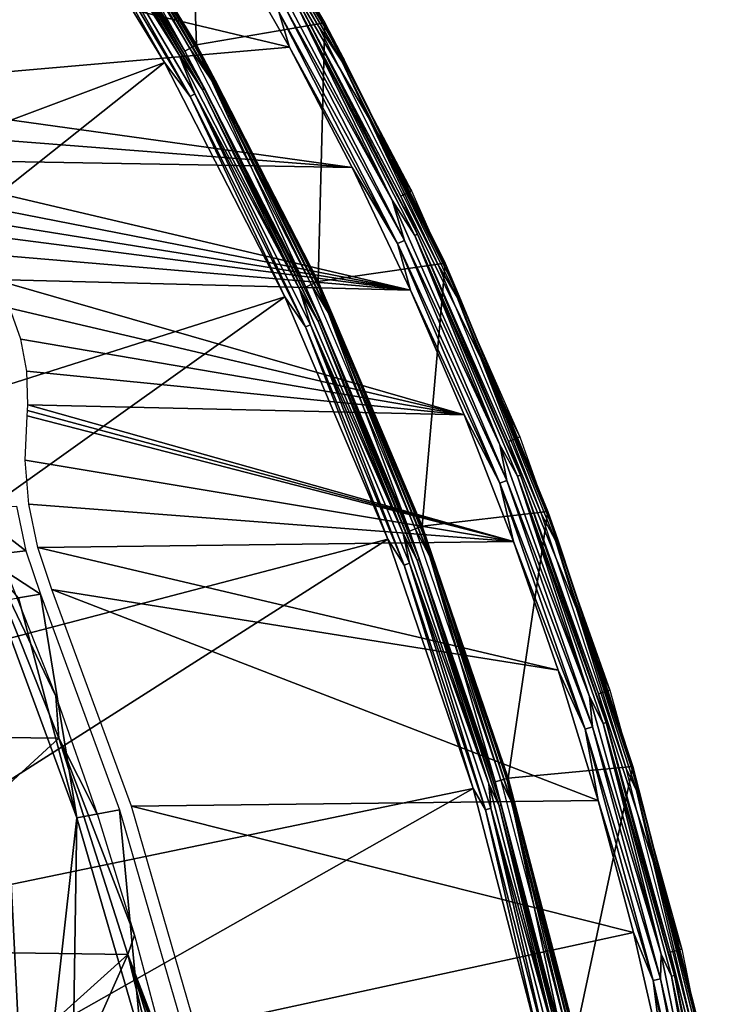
# Model space of a CAD drawing. Header units: millimetres. Extents: x -30.2 to 30.2, y -30.2 to 30.2.
# Tile 252 of 256: x 24.1 to 29.8, y 6.6 to 14.5. Entities that reach past the tile are written whole.
import ezdxf

# ---------------------------------------------------------------- set-up
doc = ezdxf.new("R2010")
doc.units = ezdxf.units.MM
doc.header["$LTSCALE"] = 52.148148
for name, color, linetype in [('1', 7, 'CONTINUOUS'), ('11', 7, 'CONTINUOUS'), ('13', 7, 'CONTINUOUS'), ('146', 7, 'CONTINUOUS'), ('22', 7, 'CONTINUOUS'), ('297', 7, 'CONTINUOUS'), ('3', 7, 'CONTINUOUS'), ('300', 7, 'CONTINUOUS'), ('303', 7, 'CONTINUOUS'), ('32', 7, 'CONTINUOUS'), ('5', 7, 'CONTINUOUS'), ('55', 7, 'CONTINUOUS'), ('6', 7, 'CONTINUOUS'), ('65', 7, 'CONTINUOUS'), ('66', 7, 'CONTINUOUS'), ('68', 7, 'CONTINUOUS'), ('69', 7, 'CONTINUOUS'), ('82', 7, 'CONTINUOUS'), ('9', 7, 'CONTINUOUS'), ('95', 7, 'CONTINUOUS')]:
    doc.layers.add(name, color=color, linetype=linetype)

msp = doc.modelspace()

# ---------------------------------------------------------------- linework, layer by layer
at = {"layer": '1', "color": 251, "linetype": 'Continuous', "true_color": 0x4c4c4c}
for points in [[(24.1543, 15.9804, 6.0125), (22.9234, 17.7009, 6.0125), (18.764, 13.6328, 6.367), (24.1543, 15.9804, 6.0125)], [(19.7757, 12.1186, 6.367), (24.1543, 15.9804, 6.0125), (18.764, 13.6328, 6.367), (19.7757, 12.1186, 6.367)], [(25.2564, 14.1746, 6.0125), (24.1543, 15.9804, 6.0125), (19.7757, 12.1186, 6.367), (25.2564, 14.1746, 6.0125)], [(20.6656, 10.5296, 6.367), (25.2564, 14.1746, 6.0125), (19.7757, 12.1186, 6.367), (20.6656, 10.5296, 6.367)], [(26.2237, 12.2932, 6.0125), (25.2564, 14.1746, 6.0125), (20.6656, 10.5296, 6.367), (26.2237, 12.2932, 6.0125)], [(21.428, 8.8758, 6.367), (26.2237, 12.2932, 6.0125), (20.6656, 10.5296, 6.367), (21.428, 8.8758, 6.367)], [(27.0511, 10.3462, 6.0125), (26.2237, 12.2932, 6.0125), (21.428, 8.8758, 6.367), (27.0511, 10.3462, 6.0125)], [(22.0584, 7.1672, 6.367), (27.0511, 10.3462, 6.0125), (21.428, 8.8758, 6.367), (22.0584, 7.1672, 6.367)], [(27.7341, 8.344, 6.0125), (27.0511, 10.3462, 6.0125), (22.0584, 7.1672, 6.367), (27.7341, 8.344, 6.0125)], [(22.5527, 5.4144, 6.367), (27.7341, 8.344, 6.0125), (22.0584, 7.1672, 6.367), (22.5527, 5.4144, 6.367)], [(28.2692, 6.2972, 6.0125), (27.7341, 8.344, 6.0125), (22.5527, 5.4144, 6.367), (28.2692, 6.2972, 6.0125)]]:
    msp.add_3dface(points, dxfattribs=at)
at = {"layer": '11', "color": 4, "linetype": 'Continuous'}
for points in [[(25.5131, 14.3186, -0.1933), (24.3998, 16.1428, -0.1933), (24.6052, 15.8128, -0.1429), (25.5131, 14.3186, -0.1933)], [(24.3491, 16.1092, -0.0562), (25.46, 14.2888, -0.0562), (24.5877, 15.8016, -0.0962), (24.3491, 16.1092, -0.0562)], [(24.6052, 15.8128, -0.1429), (24.5877, 15.8016, -0.0962), (25.6524, 14.0072, -0.0962), (24.6052, 15.8128, -0.1429)], [(24.5877, 15.8016, -0.0962), (25.46, 14.2888, -0.0562), (25.6524, 14.0072, -0.0962), (24.5877, 15.8016, -0.0962)], [(25.6706, 14.0172, -0.1429), (25.5131, 14.3186, -0.1933), (24.6052, 15.8128, -0.1429), (25.6706, 14.0172, -0.1429)], [(25.6706, 14.0172, -0.1429), (24.6052, 15.8128, -0.1429), (25.6524, 14.0072, -0.0962), (25.6706, 14.0172, -0.1429)], [(26.4902, 12.4181, -0.1933), (25.5131, 14.3186, -0.1933), (25.6706, 14.0172, -0.1429), (26.4902, 12.4181, -0.1933)], [(25.46, 14.2888, -0.0562), (26.4351, 12.3923, -0.0562), (25.6524, 14.0072, -0.0962), (25.46, 14.2888, -0.0562)], [(25.6706, 14.0172, -0.1429), (25.6524, 14.0072, -0.0962), (26.5863, 12.1415, -0.0962), (25.6706, 14.0172, -0.1429)], [(25.6524, 14.0072, -0.0962), (26.4351, 12.3923, -0.0562), (26.5863, 12.1415, -0.0962), (25.6524, 14.0072, -0.0962)], [(26.6051, 12.1502, -0.1429), (26.4902, 12.4181, -0.1933), (25.6706, 14.0172, -0.1429), (26.6051, 12.1502, -0.1429)], [(26.6051, 12.1502, -0.1429), (25.6706, 14.0172, -0.1429), (26.5863, 12.1415, -0.0962), (26.6051, 12.1502, -0.1429)], [(27.326, 10.4513, -0.1933), (26.4902, 12.4181, -0.1933), (26.6051, 12.1502, -0.1429), (27.326, 10.4513, -0.1933)], [(26.4351, 12.3923, -0.0562), (27.2692, 10.4296, -0.0562), (26.5863, 12.1415, -0.0962), (26.4351, 12.3923, -0.0562)], [(26.6051, 12.1502, -0.1429), (26.5863, 12.1415, -0.0962), (27.3847, 10.214, -0.0962), (26.6051, 12.1502, -0.1429)], [(26.5863, 12.1415, -0.0962), (27.2692, 10.4296, -0.0562), (27.3847, 10.214, -0.0962), (26.5863, 12.1415, -0.0962)], [(27.4041, 10.2212, -0.1429), (27.326, 10.4513, -0.1933), (26.6051, 12.1502, -0.1429), (27.4041, 10.2212, -0.1429)], [(27.4041, 10.2212, -0.1429), (26.6051, 12.1502, -0.1429), (27.3847, 10.214, -0.0962), (27.4041, 10.2212, -0.1429)], [(28.016, 8.4288, -0.1933), (27.326, 10.4513, -0.1933), (27.4041, 10.2212, -0.1429), (28.016, 8.4288, -0.1933)], [(27.2692, 10.4296, -0.0562), (27.9577, 8.4112, -0.0562), (27.3847, 10.214, -0.0962), (27.2692, 10.4296, -0.0562)], [(27.4041, 10.2212, -0.1429), (27.3847, 10.214, -0.0962), (28.0436, 8.2343, -0.0962), (27.4041, 10.2212, -0.1429)], [(27.3847, 10.214, -0.0962), (27.9577, 8.4112, -0.0562), (28.0436, 8.2343, -0.0962), (27.3847, 10.214, -0.0962)], [(28.0635, 8.2402, -0.1429), (28.016, 8.4288, -0.1933), (27.4041, 10.2212, -0.1429), (28.0635, 8.2402, -0.1429)], [(28.0635, 8.2402, -0.1429), (27.4041, 10.2212, -0.1429), (28.0436, 8.2343, -0.0962), (28.0635, 8.2402, -0.1429)], [(27.9577, 8.4112, -0.0562), (28.4971, 6.348, -0.0562), (28.0436, 8.2343, -0.0962), (27.9577, 8.4112, -0.0562)], [(28.5565, 6.3612, -0.1933), (28.016, 8.4288, -0.1933), (28.0635, 8.2402, -0.1429), (28.5565, 6.3612, -0.1933)], [(28.0635, 8.2402, -0.1429), (28.0436, 8.2343, -0.0962), (28.5596, 6.2128, -0.0962), (28.0635, 8.2402, -0.1429)], [(28.0436, 8.2343, -0.0962), (28.4971, 6.348, -0.0562), (28.5596, 6.2128, -0.0962), (28.0436, 8.2343, -0.0962)], [(28.5798, 6.2172, -0.1429), (28.5565, 6.3612, -0.1933), (28.0635, 8.2402, -0.1429), (28.5798, 6.2172, -0.1429)], [(28.5798, 6.2172, -0.1429), (28.0635, 8.2402, -0.1429), (28.5596, 6.2128, -0.0962), (28.5798, 6.2172, -0.1429)]]:
    msp.add_3dface(points, dxfattribs=at)
at = {"layer": '13', "color": 4, "linetype": 'Continuous'}
for points in [[(26.4945, 14.4671, -29.939), (25.3949, 16.3203, -29.939), (25.6268, 16.0134, -29.8961), (26.4945, 14.4671, -29.939)], [(25.4421, 16.3507, -29.7933), (26.5437, 14.494, -29.7933), (25.6431, 16.0236, -29.8463), (25.4421, 16.3507, -29.7933)], [(25.6431, 16.0236, -29.8463), (26.6984, 14.1958, -29.8463), (25.6268, 16.0134, -29.8961), (25.6431, 16.0236, -29.8463)], [(26.6984, 14.1958, -29.8463), (26.6814, 14.1868, -29.8961), (25.6268, 16.0134, -29.8961), (26.6984, 14.1958, -29.8463)], [(26.6814, 14.1868, -29.8961), (26.4945, 14.4671, -29.939), (25.6268, 16.0134, -29.8961), (26.6814, 14.1868, -29.8961)], [(25.6431, 16.0236, -29.8463), (26.5437, 14.494, -29.7933), (26.6984, 14.1958, -29.8463), (25.6431, 16.0236, -29.8463)], [(26.5437, 14.494, -29.7933), (27.5101, 12.5634, -29.7933), (26.6984, 14.1958, -29.8463), (26.5437, 14.494, -29.7933)], [(27.459, 12.5401, -29.939), (26.4945, 14.4671, -29.939), (26.6814, 14.1868, -29.8961), (27.459, 12.5401, -29.939)], [(26.6984, 14.1958, -29.8463), (27.6236, 12.2988, -29.8463), (26.6814, 14.1868, -29.8961), (26.6984, 14.1958, -29.8463)], [(27.6236, 12.2988, -29.8463), (27.6061, 12.291, -29.8961), (26.6814, 14.1868, -29.8961), (27.6236, 12.2988, -29.8463)], [(27.6061, 12.291, -29.8961), (27.459, 12.5401, -29.939), (26.6814, 14.1868, -29.8961), (27.6061, 12.291, -29.8961)], [(26.6984, 14.1958, -29.8463), (27.5101, 12.5634, -29.7933), (27.6236, 12.2988, -29.8463), (26.6984, 14.1958, -29.8463)], [(28.2837, 10.5493, -29.939), (27.459, 12.5401, -29.939), (27.6061, 12.291, -29.8961), (28.2837, 10.5493, -29.939)], [(27.5101, 12.5634, -29.7933), (28.3363, 10.5689, -29.7933), (27.6236, 12.2988, -29.8463), (27.5101, 12.5634, -29.7933)], [(27.6236, 12.2988, -29.8463), (28.4142, 10.3419, -29.8463), (27.6061, 12.291, -29.8961), (27.6236, 12.2988, -29.8463)], [(28.4142, 10.3419, -29.8463), (28.3962, 10.3354, -29.8961), (27.6061, 12.291, -29.8961), (28.4142, 10.3419, -29.8463)], [(28.3962, 10.3354, -29.8961), (28.2837, 10.5493, -29.939), (27.6061, 12.291, -29.8961), (28.3962, 10.3354, -29.8961)], [(27.6236, 12.2988, -29.8463), (28.3363, 10.5689, -29.7933), (28.4142, 10.3419, -29.8463), (27.6236, 12.2988, -29.8463)], [(28.9642, 8.5047, -29.939), (28.2837, 10.5493, -29.939), (28.3962, 10.3354, -29.8961), (28.9642, 8.5047, -29.939)], [(28.3363, 10.5689, -29.7933), (29.0181, 8.5205, -29.7933), (28.4142, 10.3419, -29.8463), (28.3363, 10.5689, -29.7933)], [(28.4142, 10.3419, -29.8463), (29.0664, 8.3347, -29.8463), (28.3962, 10.3354, -29.8961), (28.4142, 10.3419, -29.8463)], [(29.0664, 8.3347, -29.8463), (29.048, 8.3294, -29.8961), (28.3962, 10.3354, -29.8961), (29.0664, 8.3347, -29.8463)], [(29.048, 8.3294, -29.8961), (28.9642, 8.5047, -29.939), (28.3962, 10.3354, -29.8961), (29.048, 8.3294, -29.8961)], [(28.4142, 10.3419, -29.8463), (29.0181, 8.5205, -29.7933), (29.0664, 8.3347, -29.8463), (28.4142, 10.3419, -29.8463)], [(29.4971, 6.4167, -29.939), (28.9642, 8.5047, -29.939), (29.048, 8.3294, -29.8961), (29.4971, 6.4167, -29.939)], [(29.0181, 8.5205, -29.7933), (29.552, 6.4286, -29.7933), (29.0664, 8.3347, -29.8463), (29.0181, 8.5205, -29.7933)], [(29.0664, 8.3347, -29.8463), (29.577, 6.2868, -29.8463), (29.048, 8.3294, -29.8961), (29.0664, 8.3347, -29.8463)], [(29.577, 6.2868, -29.8463), (29.5583, 6.2828, -29.8961), (29.048, 8.3294, -29.8961), (29.577, 6.2868, -29.8463)], [(29.5583, 6.2828, -29.8961), (29.4971, 6.4167, -29.939), (29.048, 8.3294, -29.8961), (29.5583, 6.2828, -29.8961)], [(29.0664, 8.3347, -29.8463), (29.552, 6.4286, -29.7933), (29.577, 6.2868, -29.8463), (29.0664, 8.3347, -29.8463)]]:
    msp.add_3dface(points, dxfattribs=at)
at = {"layer": '146', "color": 251, "linetype": 'Continuous', "true_color": 0x4c4c4c}
for points in [[(24.4071, 8.7488, -48.7), (23.7317, 10.4424, -48.7), (24.384, 9.0869, -46), (24.4071, 8.7488, -48.7)], [(24.384, 9.0869, -46), (23.7317, 10.4424, -48.7), (24.0128, 10.0268, -46), (24.384, 9.0869, -46)], [(24.7184, 8.1333, -46), (24.4071, 8.7488, -48.7), (24.384, 9.0869, -46), (24.7184, 8.1333, -46)], [(24.9611, 7.0121, -48.7), (24.4071, 8.7488, -48.7), (25.0155, 7.1676, -46), (24.9611, 7.0121, -48.7)], [(25.0155, 7.1676, -46), (24.4071, 8.7488, -48.7), (24.7184, 8.1333, -46), (25.0155, 7.1676, -46)], [(25.2749, 6.1912, -46), (24.9611, 7.0121, -48.7), (25.0155, 7.1676, -46), (25.2749, 6.1912, -46)], [(25.395, 5.2292, -48.7), (24.9611, 7.0121, -48.7), (25.3665, 5.6938, -46.7), (25.395, 5.2292, -48.7)], [(25.2689, 6.1126, -46.7), (24.9611, 7.0121, -48.7), (25.2723, 6.1507, -46.3467), (25.2689, 6.1126, -46.7)], [(24.9611, 7.0121, -48.7), (25.2689, 6.1126, -46.7), (25.3665, 5.6938, -46.7), (24.9611, 7.0121, -48.7)], [(25.2723, 6.1507, -46.3467), (24.9611, 7.0121, -48.7), (25.2749, 6.1912, -46), (25.2723, 6.1507, -46.3467)]]:
    msp.add_3dface(points, dxfattribs=at)
at = {"layer": '22', "color": 251, "linetype": 'Continuous', "true_color": 0x4c4c4c}
for points in [[(24.2595, 9.9044, -36.0965), (24.5534, 8.108, -46), (24.0844, 9.8756, -41.0481), (24.2595, 9.9044, -36.0965)], [(24.8962, 8.1731, -36.0965), (24.5534, 8.108, -46), (24.2595, 9.9044, -36.0965), (24.8962, 8.1731, -36.0965)], [(24.5534, 8.108, -46), (23.9093, 9.8468, -46), (24.0844, 9.8756, -41.0481), (24.5534, 8.108, -46)], [(25.07, 6.3328, -46), (24.5534, 8.108, -46), (24.8962, 8.1731, -36.0965), (25.07, 6.3328, -46)], [(25.4095, 6.4013, -36.0965), (25.07, 6.3328, -46), (24.8962, 8.1731, -36.0965), (25.4095, 6.4013, -36.0965)]]:
    msp.add_3dface(points, dxfattribs=at)
at = {"layer": '297', "color": 25, "linetype": 'Continuous', "true_color": 0x996633}
for points in [[(28.5182, 19.0476, -100.4393), (28.557, 19.0827, -100.273), (21.3725, 12.5858, -122.3913), (28.5182, 19.0476, -100.4393)], [(21.3725, 12.5858, -122.3913), (28.557, 19.0827, -100.273), (28.1755, 18.7378, -100.2479), (21.3725, 12.5858, -122.3913)], [(21.7151, 12.8957, -122.5827), (28.5182, 19.0476, -100.4393), (21.3725, 12.5858, -122.3913), (21.7151, 12.8957, -122.5827)]]:
    msp.add_3dface(points, dxfattribs=at)
at = {"layer": '3', "color": 251, "linetype": 'Continuous', "true_color": 0x4c4c4c}
for points in [[(25.4189, 14.2658, 5.8165), (24.3915, 16.1372, 0.2035), (24.3098, 16.0832, 5.8165), (25.4189, 14.2658, 5.8165)], [(25.5043, 14.3137, 0.2035), (24.3915, 16.1372, 0.2035), (25.4189, 14.2658, 5.8165), (25.5043, 14.3137, 0.2035)], [(26.3924, 12.3723, 5.8165), (25.5043, 14.3137, 0.2035), (25.4189, 14.2658, 5.8165), (26.3924, 12.3723, 5.8165)], [(26.4811, 12.4139, 0.2035), (25.5043, 14.3137, 0.2035), (26.3924, 12.3723, 5.8165), (26.4811, 12.4139, 0.2035)], [(27.2251, 10.4127, 5.8165), (26.4811, 12.4139, 0.2035), (26.3924, 12.3723, 5.8165), (27.2251, 10.4127, 5.8165)], [(27.3167, 10.4477, 0.2035), (26.4811, 12.4139, 0.2035), (27.2251, 10.4127, 5.8165), (27.3167, 10.4477, 0.2035)], [(27.9126, 8.3976, 5.8165), (27.3167, 10.4477, 0.2035), (27.2251, 10.4127, 5.8165), (27.9126, 8.3976, 5.8165)], [(28.0064, 8.4259, 0.2035), (27.3167, 10.4477, 0.2035), (27.9126, 8.3976, 5.8165), (28.0064, 8.4259, 0.2035)], [(28.4511, 6.3378, 5.8165), (28.0064, 8.4259, 0.2035), (27.9126, 8.3976, 5.8165), (28.4511, 6.3378, 5.8165)], [(28.5468, 6.3591, 0.2035), (28.0064, 8.4259, 0.2035), (28.4511, 6.3378, 5.8165), (28.5468, 6.3591, 0.2035)]]:
    msp.add_3dface(points, dxfattribs=at)
at = {"layer": '300', "color": 25, "linetype": 'Continuous', "true_color": 0x996633}
msp.add_3dface([(28.5182, 19.0476, -100.4393), (21.7151, 12.8957, -122.5827), (21.8109, 26.4647, -100.4393), (28.5182, 19.0476, -100.4393)], dxfattribs=at)
at = {"layer": '303', "color": 25, "linetype": 'Continuous', "true_color": 0x996633}
msp.add_3dface([(21.3725, 12.5858, -122.3913), (28.1755, 18.7378, -100.2479), (14.6653, 20.0029, -122.3913), (21.3725, 12.5858, -122.3913)], dxfattribs=at)
at = {"layer": '32', "color": 251, "linetype": 'Continuous', "true_color": 0x4c4c4c}
for points in [[(23.716, 6.6135, -46), (23.9093, 9.8468, -46), (24.1708, 4.6858, -46), (23.716, 6.6135, -46)], [(23.9093, 9.8468, -46), (24.5534, 8.108, -46), (24.1708, 4.6858, -46), (23.9093, 9.8468, -46)], [(24.1708, 4.6858, -46), (24.5534, 8.108, -46), (24.4698, 2.7237, -46), (24.1708, 4.6858, -46)], [(24.5534, 8.108, -46), (25.07, 6.3328, -46), (24.4698, 2.7237, -46), (24.5534, 8.108, -46)]]:
    msp.add_3dface(points, dxfattribs=at)
at = {"layer": '5', "color": 251, "linetype": 'Continuous', "true_color": 0x4c4c4c}
for points in [[(24.1543, 15.9804, 6.0125), (25.2564, 14.1746, 6.0125), (24.4053, 15.6843, 6.0031), (24.1543, 15.9804, 6.0125)], [(24.2639, 16.0528, 5.9508), (24.4429, 15.7085, 5.9821), (25.3709, 14.2389, 5.9508), (24.2639, 16.0528, 5.9508)], [(24.4053, 15.6843, 6.0031), (25.462, 13.9033, 6.0031), (24.4429, 15.7085, 5.9821), (24.4053, 15.6843, 6.0031)], [(24.4053, 15.6843, 6.0031), (25.2564, 14.1746, 6.0125), (25.462, 13.9033, 6.0031), (24.4053, 15.6843, 6.0031)], [(24.4429, 15.7085, 5.9821), (25.462, 13.9033, 6.0031), (25.5013, 13.9247, 5.9821), (24.4429, 15.7085, 5.9821)], [(24.4429, 15.7085, 5.9821), (25.5013, 13.9247, 5.9821), (25.3709, 14.2389, 5.9508), (24.4429, 15.7085, 5.9821)], [(25.3709, 14.2389, 5.9508), (25.5013, 13.9247, 5.9821), (26.3426, 12.3489, 5.9508), (25.3709, 14.2389, 5.9508)], [(25.2564, 14.1746, 6.0125), (26.2237, 12.2932, 6.0125), (25.462, 13.9033, 6.0031), (25.2564, 14.1746, 6.0125)], [(25.462, 13.9033, 6.0031), (26.389, 12.0514, 6.0031), (25.5013, 13.9247, 5.9821), (25.462, 13.9033, 6.0031)], [(25.5013, 13.9247, 5.9821), (26.389, 12.0514, 6.0031), (26.4297, 12.07, 5.9821), (25.5013, 13.9247, 5.9821)], [(25.5013, 13.9247, 5.9821), (26.4297, 12.07, 5.9821), (26.3426, 12.3489, 5.9508), (25.5013, 13.9247, 5.9821)], [(25.462, 13.9033, 6.0031), (26.2237, 12.2932, 6.0125), (26.389, 12.0514, 6.0031), (25.462, 13.9033, 6.0031)], [(26.3426, 12.3489, 5.9508), (26.4297, 12.07, 5.9821), (27.1738, 10.3931, 5.9508), (26.3426, 12.3489, 5.9508)], [(26.2237, 12.2932, 6.0125), (27.0511, 10.3462, 6.0125), (26.389, 12.0514, 6.0031), (26.2237, 12.2932, 6.0125)], [(26.389, 12.0514, 6.0031), (27.1815, 10.1382, 6.0031), (26.4297, 12.07, 5.9821), (26.389, 12.0514, 6.0031)], [(26.389, 12.0514, 6.0031), (27.0511, 10.3462, 6.0125), (27.1815, 10.1382, 6.0031), (26.389, 12.0514, 6.0031)], [(26.4297, 12.07, 5.9821), (27.1815, 10.1382, 6.0031), (27.2234, 10.1538, 5.9821), (26.4297, 12.07, 5.9821)], [(26.4297, 12.07, 5.9821), (27.2234, 10.1538, 5.9821), (27.1738, 10.3931, 5.9508), (26.4297, 12.07, 5.9821)], [(27.1738, 10.3931, 5.9508), (27.2234, 10.1538, 5.9821), (27.8599, 8.3818, 5.9508), (27.1738, 10.3931, 5.9508)], [(27.0511, 10.3462, 6.0125), (27.7341, 8.344, 6.0125), (27.1815, 10.1382, 6.0031), (27.0511, 10.3462, 6.0125)], [(27.1815, 10.1382, 6.0031), (27.8355, 8.1732, 6.0031), (27.2234, 10.1538, 5.9821), (27.1815, 10.1382, 6.0031)], [(27.1815, 10.1382, 6.0031), (27.7341, 8.344, 6.0125), (27.8355, 8.1732, 6.0031), (27.1815, 10.1382, 6.0031)], [(27.2234, 10.1538, 5.9821), (27.8355, 8.1732, 6.0031), (27.8784, 8.1858, 5.9821), (27.2234, 10.1538, 5.9821)], [(27.2234, 10.1538, 5.9821), (27.8784, 8.1858, 5.9821), (27.8599, 8.3818, 5.9508), (27.2234, 10.1538, 5.9821)], [(27.7341, 8.344, 6.0125), (28.2692, 6.2972, 6.0125), (27.8355, 8.1732, 6.0031), (27.7341, 8.344, 6.0125)], [(27.8599, 8.3818, 5.9508), (27.8784, 8.1858, 5.9821), (28.3974, 6.3258, 5.9508), (27.8599, 8.3818, 5.9508)], [(27.8355, 8.1732, 6.0031), (28.3476, 6.1666, 6.0031), (27.8784, 8.1858, 5.9821), (27.8355, 8.1732, 6.0031)], [(27.8355, 8.1732, 6.0031), (28.2692, 6.2972, 6.0125), (28.3476, 6.1666, 6.0031), (27.8355, 8.1732, 6.0031)], [(27.8784, 8.1858, 5.9821), (28.3476, 6.1666, 6.0031), (28.3913, 6.1762, 5.9821), (27.8784, 8.1858, 5.9821)], [(27.8784, 8.1858, 5.9821), (28.3913, 6.1762, 5.9821), (28.3974, 6.3258, 5.9508), (27.8784, 8.1858, 5.9821)]]:
    msp.add_3dface(points, dxfattribs=at)
at = {"layer": '55', "color": 251, "linetype": 'Continuous', "true_color": 0x4c4c4c}
for points in [[(24.1416, 10.2529, -36.0964), (23.7101, 10.5894, -46), (24.0673, 10.6132, -36.0964), (24.1416, 10.2529, -36.0964)], [(23.7856, 10.2123, -46), (23.7101, 10.5894, -46), (24.1416, 10.2529, -36.0964), (23.7856, 10.2123, -46)], [(24.2595, 9.9044, -36.0965), (23.7856, 10.2123, -46), (24.1416, 10.2529, -36.0964), (24.2595, 9.9044, -36.0965)], [(24.2595, 9.9044, -36.0965), (24.0844, 9.8756, -41.0481), (23.7856, 10.2123, -46), (24.2595, 9.9044, -36.0965)]]:
    msp.add_3dface(points, dxfattribs=at)
at = {"layer": '6', "color": 251, "linetype": 'Continuous', "true_color": 0x4c4c4c}
for points in [[(25.4189, 14.2658, 5.8165), (24.3098, 16.0832, 5.8165), (24.5154, 15.7551, 5.8653), (25.4189, 14.2658, 5.8165)], [(24.2639, 16.0528, 5.9508), (25.3709, 14.2389, 5.9508), (24.4997, 15.745, 5.9111), (24.2639, 16.0528, 5.9508)], [(24.5154, 15.7551, 5.8653), (24.4997, 15.745, 5.9111), (25.5605, 13.9571, 5.9111), (24.5154, 15.7551, 5.8653)], [(24.4997, 15.745, 5.9111), (25.3709, 14.2389, 5.9508), (25.5605, 13.9571, 5.9111), (24.4997, 15.745, 5.9111)], [(25.5769, 13.9661, 5.8653), (25.4189, 14.2658, 5.8165), (24.5154, 15.7551, 5.8653), (25.5769, 13.9661, 5.8653)], [(25.5769, 13.9661, 5.8653), (24.5154, 15.7551, 5.8653), (25.5605, 13.9571, 5.9111), (25.5769, 13.9661, 5.8653)], [(25.3709, 14.2389, 5.9508), (26.3426, 12.3489, 5.9508), (25.5605, 13.9571, 5.9111), (25.3709, 14.2389, 5.9508)], [(26.3924, 12.3723, 5.8165), (25.4189, 14.2658, 5.8165), (25.5769, 13.9661, 5.8653), (26.3924, 12.3723, 5.8165)], [(25.5769, 13.9661, 5.8653), (25.5605, 13.9571, 5.9111), (26.491, 12.0981, 5.9111), (25.5769, 13.9661, 5.8653)], [(25.5605, 13.9571, 5.9111), (26.3426, 12.3489, 5.9508), (26.491, 12.0981, 5.9111), (25.5605, 13.9571, 5.9111)], [(26.5081, 12.1058, 5.8653), (26.3924, 12.3723, 5.8165), (25.5769, 13.9661, 5.8653), (26.5081, 12.1058, 5.8653)], [(26.5081, 12.1058, 5.8653), (25.5769, 13.9661, 5.8653), (26.491, 12.0981, 5.9111), (26.5081, 12.1058, 5.8653)], [(26.3426, 12.3489, 5.9508), (27.1738, 10.3931, 5.9508), (26.491, 12.0981, 5.9111), (26.3426, 12.3489, 5.9508)], [(27.2251, 10.4127, 5.8165), (26.3924, 12.3723, 5.8165), (26.5081, 12.1058, 5.8653), (27.2251, 10.4127, 5.8165)], [(26.5081, 12.1058, 5.8653), (26.491, 12.0981, 5.9111), (27.2866, 10.1774, 5.9111), (26.5081, 12.1058, 5.8653)], [(27.3042, 10.1839, 5.8653), (27.2251, 10.4127, 5.8165), (26.5081, 12.1058, 5.8653), (27.3042, 10.1839, 5.8653)], [(27.3042, 10.1839, 5.8653), (26.5081, 12.1058, 5.8653), (27.2866, 10.1774, 5.9111), (27.3042, 10.1839, 5.8653)], [(26.491, 12.0981, 5.9111), (27.1738, 10.3931, 5.9508), (27.2866, 10.1774, 5.9111), (26.491, 12.0981, 5.9111)], [(27.1738, 10.3931, 5.9508), (27.8599, 8.3818, 5.9508), (27.2866, 10.1774, 5.9111), (27.1738, 10.3931, 5.9508)], [(27.9126, 8.3976, 5.8165), (27.2251, 10.4127, 5.8165), (27.3042, 10.1839, 5.8653), (27.9126, 8.3976, 5.8165)], [(27.3042, 10.1839, 5.8653), (27.2866, 10.1774, 5.9111), (27.9431, 8.2048, 5.9111), (27.3042, 10.1839, 5.8653)], [(27.2866, 10.1774, 5.9111), (27.8599, 8.3818, 5.9508), (27.9431, 8.2048, 5.9111), (27.2866, 10.1774, 5.9111)], [(27.9611, 8.2101, 5.8653), (27.9126, 8.3976, 5.8165), (27.3042, 10.1839, 5.8653), (27.9611, 8.2101, 5.8653)], [(27.9611, 8.2101, 5.8653), (27.3042, 10.1839, 5.8653), (27.9431, 8.2048, 5.9111), (27.9611, 8.2101, 5.8653)], [(28.4511, 6.3378, 5.8165), (27.9126, 8.3976, 5.8165), (27.9611, 8.2101, 5.8653), (28.4511, 6.3378, 5.8165)], [(27.8599, 8.3818, 5.9508), (28.3974, 6.3258, 5.9508), (27.9431, 8.2048, 5.9111), (27.8599, 8.3818, 5.9508)], [(27.9611, 8.2101, 5.8653), (27.9431, 8.2048, 5.9111), (28.4573, 6.1905, 5.9111), (27.9611, 8.2101, 5.8653)], [(27.9431, 8.2048, 5.9111), (28.3974, 6.3258, 5.9508), (28.4573, 6.1905, 5.9111), (27.9431, 8.2048, 5.9111)], [(28.4756, 6.1945, 5.8653), (28.4511, 6.3378, 5.8165), (27.9611, 8.2101, 5.8653), (28.4756, 6.1945, 5.8653)], [(28.4756, 6.1945, 5.8653), (27.9611, 8.2101, 5.8653), (28.4573, 6.1905, 5.9111), (28.4756, 6.1945, 5.8653)]]:
    msp.add_3dface(points, dxfattribs=at)
at = {"layer": '65', "color": 251, "linetype": 'Continuous', "true_color": 0x4c4c4c}
for points in [[(22.2975, 13.9531, -36), (21.2592, 15.4891, -36), (26.2591, 14.2984, -36), (22.2975, 13.9531, -36)], [(26.2591, 14.2984, -36), (21.2592, 15.4891, -36), (25.7201, 15.2463, -36), (26.2591, 14.2984, -36)], [(26.7625, 13.3325, -36), (22.2975, 13.9531, -36), (26.2591, 14.2984, -36), (26.7625, 13.3325, -36)], [(22.5046, 13.6634, -36), (22.2975, 13.9531, -36), (26.7625, 13.3325, -36), (22.5046, 13.6634, -36)], [(22.745, 13.402, -36), (22.5046, 13.6634, -36), (26.7625, 13.3325, -36), (22.745, 13.402, -36)], [(23.0155, 13.1719, -36), (22.745, 13.402, -36), (27.2312, 12.3469, -36), (23.0155, 13.1719, -36)], [(27.2312, 12.3469, -36), (22.745, 13.402, -36), (26.7625, 13.3325, -36), (27.2312, 12.3469, -36)], [(23.3129, 12.9761, -36), (23.0155, 13.1719, -36), (27.2312, 12.3469, -36), (23.3129, 12.9761, -36)], [(23.5344, 12.8241, -36), (23.3129, 12.9761, -36), (27.2312, 12.3469, -36), (23.5344, 12.8241, -36)], [(23.7256, 12.6437, -36), (23.5344, 12.8241, -36), (27.2312, 12.3469, -36), (23.7256, 12.6437, -36)], [(23.8872, 12.4337, -36), (23.7256, 12.6437, -36), (27.2312, 12.3469, -36), (23.8872, 12.4337, -36)], [(24.0133, 12.2031, -36), (23.8872, 12.4337, -36), (27.6638, 11.3447, -36), (24.0133, 12.2031, -36)], [(27.6638, 11.3447, -36), (23.8872, 12.4337, -36), (27.2312, 12.3469, -36), (27.6638, 11.3447, -36)], [(24.1026, 11.9536, -36), (24.0133, 12.2031, -36), (27.6638, 11.3447, -36), (24.1026, 11.9536, -36)], [(24.1511, 11.6953, -36), (24.1026, 11.9536, -36), (27.6638, 11.3447, -36), (24.1511, 11.6953, -36)], [(24.1594, 11.4267, -36), (24.1511, 11.6953, -36), (27.6638, 11.3447, -36), (24.1594, 11.4267, -36)], [(24.1565, 11.3818, -36), (24.1594, 11.4267, -36), (28.0589, 10.3286, -36), (24.1565, 11.3818, -36)], [(28.0589, 10.3286, -36), (24.1594, 11.4267, -36), (27.6638, 11.3447, -36), (28.0589, 10.3286, -36)], [(24.1376, 10.9813, -36), (24.1525, 11.3371, -36), (28.0589, 10.3286, -36), (24.1376, 10.9813, -36)], [(24.1525, 11.3371, -36), (24.1565, 11.3818, -36), (28.0589, 10.3286, -36), (24.1525, 11.3371, -36)], [(24.1662, 10.6273, -36), (24.1376, 10.9813, -36), (28.0589, 10.3286, -36), (24.1662, 10.6273, -36)], [(24.2379, 10.2795, -36), (24.1662, 10.6273, -36), (28.0589, 10.3286, -36), (24.2379, 10.2795, -36)], [(28.4176, 9.2955, -36), (24.2379, 10.2795, -36), (28.0589, 10.3286, -36), (28.4176, 9.2955, -36)], [(24.352, 9.9422, -36), (24.2379, 10.2795, -36), (28.4176, 9.2955, -36), (24.352, 9.9422, -36)], [(24.9918, 8.202, -36), (24.352, 9.9422, -36), (28.7393, 8.2473, -36), (24.9918, 8.202, -36)], [(28.7393, 8.2473, -36), (24.352, 9.9422, -36), (28.4176, 9.2955, -36), (28.7393, 8.2473, -36)], [(29.0225, 7.1885, -36), (24.9918, 8.202, -36), (28.7393, 8.2473, -36), (29.0225, 7.1885, -36)], [(25.5062, 6.4264, -36), (24.9918, 8.202, -36), (29.0225, 7.1885, -36), (25.5062, 6.4264, -36)], [(29.2659, 6.1227, -36), (25.5062, 6.4264, -36), (29.0225, 7.1885, -36), (29.2659, 6.1227, -36)]]:
    msp.add_3dface(points, dxfattribs=at)
at = {"layer": '66', "color": 251, "linetype": 'Continuous', "true_color": 0x4c4c4c}
for points in [[(27.2408, 13.1448, -30.2035), (26.1496, 15.0064, -35.7544), (26.2337, 15.0546, -30.2035), (27.2408, 13.1448, -30.2035)], [(27.1535, 13.1027, -35.7544), (26.1496, 15.0064, -35.7544), (27.2408, 13.1448, -30.2035), (27.1535, 13.1027, -35.7544)], [(28.1091, 11.168, -30.2035), (27.1535, 13.1027, -35.7544), (27.2408, 13.1448, -30.2035), (28.1091, 11.168, -30.2035)], [(28.0191, 11.1322, -35.7544), (27.1535, 13.1027, -35.7544), (28.1091, 11.168, -30.2035), (28.0191, 11.1322, -35.7544)], [(28.8342, 9.1342, -30.2035), (28.0191, 11.1322, -35.7544), (28.1091, 11.168, -30.2035), (28.8342, 9.1342, -30.2035)], [(28.7419, 9.105, -35.7544), (28.0191, 11.1322, -35.7544), (28.8342, 9.1342, -30.2035), (28.7419, 9.105, -35.7544)], [(29.4124, 7.054, -30.2035), (28.7419, 9.105, -35.7544), (28.8342, 9.1342, -30.2035), (29.4124, 7.054, -30.2035)], [(29.3182, 7.0314, -35.7544), (28.7419, 9.105, -35.7544), (29.4124, 7.054, -30.2035), (29.3182, 7.0314, -35.7544)], [(29.8407, 4.9377, -30.2035), (29.3182, 7.0314, -35.7544), (29.4124, 7.054, -30.2035), (29.8407, 4.9377, -30.2035)], [(29.7451, 4.9219, -35.7544), (29.3182, 7.0314, -35.7544), (29.8407, 4.9377, -30.2035), (29.7451, 4.9219, -35.7544)]]:
    msp.add_3dface(points, dxfattribs=at)
at = {"layer": '68', "color": 251, "linetype": 'Continuous', "true_color": 0x4c4c4c}
for points in [[(26.0848, 14.9692, -35.9283), (26.3075, 14.6563, -35.8776), (27.0862, 13.0702, -35.9283), (26.0848, 14.9692, -35.9283)], [(26.1496, 15.0064, -35.7544), (27.1535, 13.1027, -35.7544), (26.3297, 14.6687, -35.8182), (26.1496, 15.0064, -35.7544)], [(26.3297, 14.6687, -35.8182), (27.2888, 12.7963, -35.8182), (26.3075, 14.6563, -35.8776), (26.3297, 14.6687, -35.8182)], [(26.3075, 14.6563, -35.8776), (27.2888, 12.7963, -35.8182), (27.2657, 12.7855, -35.8776), (26.3075, 14.6563, -35.8776)], [(26.3075, 14.6563, -35.8776), (27.2657, 12.7855, -35.8776), (27.0862, 13.0702, -35.9283), (26.3075, 14.6563, -35.8776)], [(26.3297, 14.6687, -35.8182), (27.1535, 13.1027, -35.7544), (27.2888, 12.7963, -35.8182), (26.3297, 14.6687, -35.8182)], [(27.0862, 13.0702, -35.9283), (27.2657, 12.7855, -35.8776), (27.9496, 11.1046, -35.9283), (27.0862, 13.0702, -35.9283)], [(27.1535, 13.1027, -35.7544), (28.0191, 11.1322, -35.7544), (27.2888, 12.7963, -35.8182), (27.1535, 13.1027, -35.7544)], [(27.2888, 12.7963, -35.8182), (28.115, 10.8616, -35.8182), (27.2657, 12.7855, -35.8776), (27.2888, 12.7963, -35.8182)], [(27.2657, 12.7855, -35.8776), (28.115, 10.8616, -35.8182), (28.0912, 10.8524, -35.8776), (27.2657, 12.7855, -35.8776)], [(27.2657, 12.7855, -35.8776), (28.0912, 10.8524, -35.8776), (27.9496, 11.1046, -35.9283), (27.2657, 12.7855, -35.8776)], [(27.2888, 12.7963, -35.8182), (28.0191, 11.1322, -35.7544), (28.115, 10.8616, -35.8182), (27.2888, 12.7963, -35.8182)], [(27.9496, 11.1046, -35.9283), (28.0912, 10.8524, -35.8776), (28.6706, 9.0824, -35.9283), (27.9496, 11.1046, -35.9283)], [(28.0191, 11.1322, -35.7544), (28.7419, 9.105, -35.7544), (28.115, 10.8616, -35.8182), (28.0191, 11.1322, -35.7544)], [(28.115, 10.8616, -35.8182), (28.8042, 8.8739, -35.8182), (28.0912, 10.8524, -35.8776), (28.115, 10.8616, -35.8182)], [(28.0912, 10.8524, -35.8776), (28.8042, 8.8739, -35.8182), (28.7798, 8.8664, -35.8776), (28.0912, 10.8524, -35.8776)], [(28.0912, 10.8524, -35.8776), (28.7798, 8.8664, -35.8776), (28.6706, 9.0824, -35.9283), (28.0912, 10.8524, -35.8776)], [(28.115, 10.8616, -35.8182), (28.7419, 9.105, -35.7544), (28.8042, 8.8739, -35.8182), (28.115, 10.8616, -35.8182)], [(28.7419, 9.105, -35.7544), (29.3182, 7.0314, -35.7544), (28.8042, 8.8739, -35.8182), (28.7419, 9.105, -35.7544)], [(28.6706, 9.0824, -35.9283), (28.7798, 8.8664, -35.8776), (29.2455, 7.0139, -35.9283), (28.6706, 9.0824, -35.9283)], [(28.8042, 8.8739, -35.8182), (29.353, 6.843, -35.8182), (28.7798, 8.8664, -35.8776), (28.8042, 8.8739, -35.8182)], [(28.7798, 8.8664, -35.8776), (29.353, 6.843, -35.8182), (29.3282, 6.8372, -35.8776), (28.7798, 8.8664, -35.8776)], [(28.7798, 8.8664, -35.8776), (29.3282, 6.8372, -35.8776), (29.2455, 7.0139, -35.9283), (28.7798, 8.8664, -35.8776)], [(28.8042, 8.8739, -35.8182), (29.3182, 7.0314, -35.7544), (29.353, 6.843, -35.8182), (28.8042, 8.8739, -35.8182)], [(29.2455, 7.0139, -35.9283), (29.3282, 6.8372, -35.8776), (29.6714, 4.9097, -35.9283), (29.2455, 7.0139, -35.9283)], [(29.3182, 7.0314, -35.7544), (29.7451, 4.9219, -35.7544), (29.353, 6.843, -35.8182), (29.3182, 7.0314, -35.7544)], [(29.353, 6.843, -35.8182), (29.7589, 4.7788, -35.8182), (29.3282, 6.8372, -35.8776), (29.353, 6.843, -35.8182)], [(29.3282, 6.8372, -35.8776), (29.7589, 4.7788, -35.8182), (29.7337, 4.7747, -35.8776), (29.3282, 6.8372, -35.8776)], [(29.3282, 6.8372, -35.8776), (29.7337, 4.7747, -35.8776), (29.6714, 4.9097, -35.9283), (29.3282, 6.8372, -35.8776)], [(29.353, 6.843, -35.8182), (29.7451, 4.9219, -35.7544), (29.7589, 4.7788, -35.8182), (29.353, 6.843, -35.8182)]]:
    msp.add_3dface(points, dxfattribs=at)
at = {"layer": '69', "color": 251, "linetype": 'Continuous', "true_color": 0x4c4c4c}
for points in [[(26.2591, 14.2984, -36), (25.7201, 15.2463, -36), (26.1755, 14.5828, -35.9917), (26.2591, 14.2984, -36)], [(26.0848, 14.9692, -35.9283), (27.0862, 13.0702, -35.9283), (26.2277, 14.6119, -35.9672), (26.0848, 14.9692, -35.9283)], [(26.1755, 14.5828, -35.9917), (26.2277, 14.6119, -35.9672), (27.1831, 12.7467, -35.9672), (26.1755, 14.5828, -35.9917)], [(27.129, 12.7213, -35.9917), (26.2591, 14.2984, -36), (26.1755, 14.5828, -35.9917), (27.129, 12.7213, -35.9917)], [(27.129, 12.7213, -35.9917), (26.1755, 14.5828, -35.9917), (27.1831, 12.7467, -35.9672), (27.129, 12.7213, -35.9917)], [(26.2277, 14.6119, -35.9672), (27.0862, 13.0702, -35.9283), (27.1831, 12.7467, -35.9672), (26.2277, 14.6119, -35.9672)], [(26.7625, 13.3325, -36), (26.2591, 14.2984, -36), (27.129, 12.7213, -35.9917), (26.7625, 13.3325, -36)], [(27.2312, 12.3469, -36), (26.7625, 13.3325, -36), (27.129, 12.7213, -35.9917), (27.2312, 12.3469, -36)], [(27.0862, 13.0702, -35.9283), (27.9496, 11.1046, -35.9283), (27.1831, 12.7467, -35.9672), (27.0862, 13.0702, -35.9283)], [(27.129, 12.7213, -35.9917), (27.1831, 12.7467, -35.9672), (28.0061, 10.8195, -35.9672), (27.129, 12.7213, -35.9917)], [(27.1831, 12.7467, -35.9672), (27.9496, 11.1046, -35.9283), (28.0061, 10.8195, -35.9672), (27.1831, 12.7467, -35.9672)], [(27.9503, 10.7979, -35.9917), (27.2312, 12.3469, -36), (27.129, 12.7213, -35.9917), (27.9503, 10.7979, -35.9917)], [(27.9503, 10.7979, -35.9917), (27.129, 12.7213, -35.9917), (28.0061, 10.8195, -35.9672), (27.9503, 10.7979, -35.9917)], [(27.6638, 11.3447, -36), (27.2312, 12.3469, -36), (27.9503, 10.7979, -35.9917), (27.6638, 11.3447, -36)], [(28.0589, 10.3286, -36), (27.6638, 11.3447, -36), (27.9503, 10.7979, -35.9917), (28.0589, 10.3286, -36)], [(27.9496, 11.1046, -35.9283), (28.6706, 9.0824, -35.9283), (28.0061, 10.8195, -35.9672), (27.9496, 11.1046, -35.9283)], [(27.9503, 10.7979, -35.9917), (28.0061, 10.8195, -35.9672), (28.6926, 8.8395, -35.9672), (27.9503, 10.7979, -35.9917)], [(28.6354, 8.8219, -35.9917), (28.0589, 10.3286, -36), (27.9503, 10.7979, -35.9917), (28.6354, 8.8219, -35.9917)], [(28.6354, 8.8219, -35.9917), (27.9503, 10.7979, -35.9917), (28.6926, 8.8395, -35.9672), (28.6354, 8.8219, -35.9917)], [(28.0061, 10.8195, -35.9672), (28.6706, 9.0824, -35.9283), (28.6926, 8.8395, -35.9672), (28.0061, 10.8195, -35.9672)], [(28.4176, 9.2955, -36), (28.0589, 10.3286, -36), (28.6354, 8.8219, -35.9917), (28.4176, 9.2955, -36)], [(28.7393, 8.2473, -36), (28.4176, 9.2955, -36), (28.6354, 8.8219, -35.9917), (28.7393, 8.2473, -36)], [(28.6706, 9.0824, -35.9283), (29.2455, 7.0139, -35.9283), (28.6926, 8.8395, -35.9672), (28.6706, 9.0824, -35.9283)], [(28.6354, 8.8219, -35.9917), (28.6926, 8.8395, -35.9672), (29.2393, 6.8165, -35.9672), (28.6354, 8.8219, -35.9917)], [(29.1811, 6.8029, -35.9917), (28.7393, 8.2473, -36), (28.6354, 8.8219, -35.9917), (29.1811, 6.8029, -35.9917)], [(29.1811, 6.8029, -35.9917), (28.6354, 8.8219, -35.9917), (29.2393, 6.8165, -35.9672), (29.1811, 6.8029, -35.9917)], [(28.6926, 8.8395, -35.9672), (29.2455, 7.0139, -35.9283), (29.2393, 6.8165, -35.9672), (28.6926, 8.8395, -35.9672)], [(29.0225, 7.1885, -36), (28.7393, 8.2473, -36), (29.1811, 6.8029, -35.9917), (29.0225, 7.1885, -36)], [(29.2659, 6.1227, -36), (29.0225, 7.1885, -36), (29.1811, 6.8029, -35.9917), (29.2659, 6.1227, -36)], [(29.2455, 7.0139, -35.9283), (29.6714, 4.9097, -35.9283), (29.2393, 6.8165, -35.9672), (29.2455, 7.0139, -35.9283)], [(29.1811, 6.8029, -35.9917), (29.2393, 6.8165, -35.9672), (29.6436, 4.7603, -35.9672), (29.1811, 6.8029, -35.9917)], [(29.5845, 4.7508, -35.9917), (29.2659, 6.1227, -36), (29.1811, 6.8029, -35.9917), (29.5845, 4.7508, -35.9917)], [(29.5845, 4.7508, -35.9917), (29.1811, 6.8029, -35.9917), (29.6436, 4.7603, -35.9672), (29.5845, 4.7508, -35.9917)], [(29.2393, 6.8165, -35.9672), (29.6714, 4.9097, -35.9283), (29.6436, 4.7603, -35.9672), (29.2393, 6.8165, -35.9672)]]:
    msp.add_3dface(points, dxfattribs=at)
at = {"layer": '82', "color": 251, "linetype": 'Continuous', "true_color": 0x4c4c4c}
for points in [[(14.5707, 6.0802, -30), (15.372, 6.6252, -30), (24.1708, 4.6855, -30), (14.5707, 6.0802, -30)], [(24.1708, 4.6855, -30), (15.372, 6.6252, -30), (23.7161, 6.6134, -30), (24.1708, 4.6855, -30)]]:
    msp.add_3dface(points, dxfattribs=at)
at = {"layer": '9', "color": 4, "linetype": 'Continuous'}
for points in [[(24.3998, 16.1428, -0.1933), (25.5131, 14.3186, -0.1933), (25.4421, 16.3507, -29.7933), (24.3998, 16.1428, -0.1933)], [(25.4421, 16.3507, -29.7933), (25.5131, 14.3186, -0.1933), (26.5437, 14.494, -29.7933), (25.4421, 16.3507, -29.7933)], [(25.5131, 14.3186, -0.1933), (26.4902, 12.4181, -0.1933), (26.5437, 14.494, -29.7933), (25.5131, 14.3186, -0.1933)], [(26.5437, 14.494, -29.7933), (26.4902, 12.4181, -0.1933), (27.5101, 12.5634, -29.7933), (26.5437, 14.494, -29.7933)], [(26.4902, 12.4181, -0.1933), (27.326, 10.4513, -0.1933), (27.5101, 12.5634, -29.7933), (26.4902, 12.4181, -0.1933)], [(27.5101, 12.5634, -29.7933), (27.326, 10.4513, -0.1933), (28.3363, 10.5689, -29.7933), (27.5101, 12.5634, -29.7933)], [(27.326, 10.4513, -0.1933), (28.016, 8.4288, -0.1933), (28.3363, 10.5689, -29.7933), (27.326, 10.4513, -0.1933)], [(28.3363, 10.5689, -29.7933), (28.016, 8.4288, -0.1933), (29.0181, 8.5205, -29.7933), (28.3363, 10.5689, -29.7933)], [(28.016, 8.4288, -0.1933), (28.5565, 6.3612, -0.1933), (29.0181, 8.5205, -29.7933), (28.016, 8.4288, -0.1933)], [(29.0181, 8.5205, -29.7933), (28.5565, 6.3612, -0.1933), (29.552, 6.4286, -29.7933), (29.0181, 8.5205, -29.7933)]]:
    msp.add_3dface(points, dxfattribs=at)
at = {"layer": '95', "color": 251, "linetype": 'Continuous', "true_color": 0x4c4c4c}
for points in [[(24.4071, 8.7488, -48.7), (21.9361, 8.7783, -48.7), (23.7317, 10.4424, -48.7), (24.4071, 8.7488, -48.7)], [(22.5524, 7.047, -48.7), (21.9361, 8.7783, -48.7), (24.4071, 8.7488, -48.7), (22.5524, 7.047, -48.7)], [(24.9611, 7.0121, -48.7), (22.5524, 7.047, -48.7), (24.4071, 8.7488, -48.7), (24.9611, 7.0121, -48.7)], [(23.0311, 5.2733, -48.7), (22.5524, 7.047, -48.7), (24.9611, 7.0121, -48.7), (23.0311, 5.2733, -48.7)], [(23.3741, 3.4533, -48.7), (23.0311, 5.2733, -48.7), (24.9611, 7.0121, -48.7), (23.3741, 3.4533, -48.7)], [(25.395, 5.2292, -48.7), (23.3741, 3.4533, -48.7), (24.9611, 7.0121, -48.7), (25.395, 5.2292, -48.7)]]:
    msp.add_3dface(points, dxfattribs=at)

doc.saveas('drawing.dxf')
